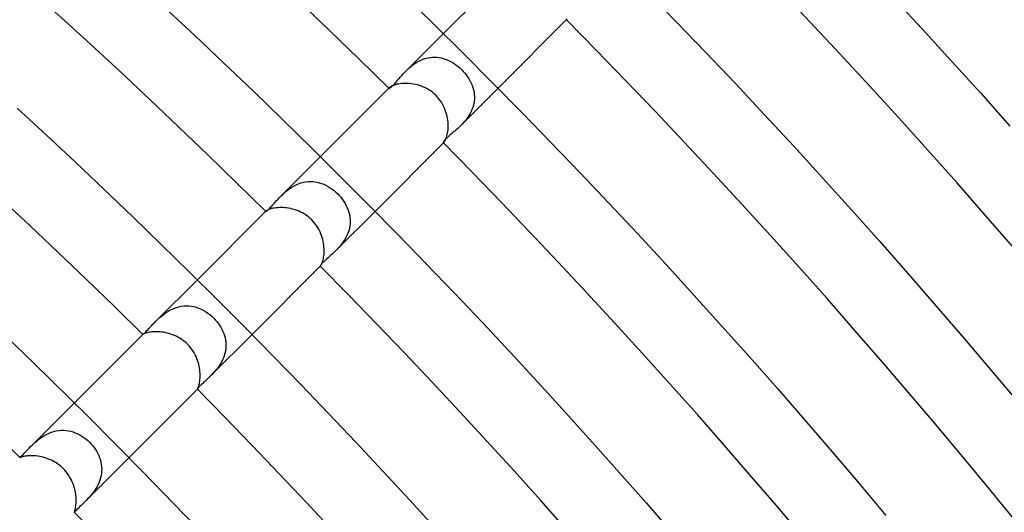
# Model space of a CAD drawing. Header units: millimetres. Extents: x -535 to 535, y -535 to 535.
# Tile 88 of 106: x 227 to 278, y 227 to 252. Entities that reach past the tile are written whole.
import ezdxf

# ---------------------------------------------------------------- set-up
doc = ezdxf.new("R2010")
doc.units = ezdxf.units.MM
doc.layers.add('HIDDEN', color=7, linetype='Continuous')
doc.layers.add('THICK', color=7, linetype='Continuous')

msp = doc.modelspace()

# ---------------------------------------------------------------- linework, layer by layer
at = {"layer": 'HIDDEN'}
for p, q in [((246.97, 249.798), (248.898, 251.726)), ((247.304, 250.093), (247.398, 250.161)), ((247.398, 250.161), (247.494, 250.224)), ((247.494, 250.224), (247.593, 250.283)), ((247.593, 250.283), (247.695, 250.335)), ((247.695, 250.335), (247.799, 250.381)), ((247.799, 250.381), (247.906, 250.421)), ((247.906, 250.421), (248.015, 250.453)), ((248.015, 250.453), (248.125, 250.478)), ((248.125, 250.478), (248.234, 250.495)), ((248.234, 250.495), (248.344, 250.505)), ((248.344, 250.505), (248.455, 250.506)), ((248.455, 250.506), (248.565, 250.501)), ((248.565, 250.501), (248.674, 250.487)), ((248.674, 250.487), (248.783, 250.467)), ((248.783, 250.467), (248.889, 250.44)), ((248.889, 250.44), (248.995, 250.406)), ((248.995, 250.406), (249.099, 250.366)), ((249.099, 250.366), (249.201, 250.32)), ((249.201, 250.32), (249.302, 250.268)), ((249.302, 250.268), (249.4, 250.21)), ((249.4, 250.21), (249.496, 250.147)), ((249.496, 250.147), (249.589, 250.08)), ((246.745, 249.558), (246.817, 249.638)), ((246.817, 249.638), (246.891, 249.718)), ((246.891, 249.718), (246.97, 249.798)), ((246.97, 249.798), (247.048, 249.874)), ((247.048, 249.874), (247.13, 249.949)), ((247.13, 249.949), (247.215, 250.023)), ((247.215, 250.023), (247.304, 250.093)), ((249.589, 250.08), (249.68, 250.008)), ((249.68, 250.008), (249.767, 249.931)), ((249.767, 249.931), (249.851, 249.851)), ((249.851, 249.851), (249.932, 249.766)), ((249.932, 249.766), (250.009, 249.678)), ((250.009, 249.678), (250.081, 249.587)), ((246.329, 249.082), (246.378, 249.135)), ((246.378, 249.135), (246.431, 249.195)), ((246.431, 249.195), (246.488, 249.26)), ((246.488, 249.26), (246.548, 249.33)), ((246.548, 249.33), (246.611, 249.403)), ((246.611, 249.403), (246.676, 249.479)), ((246.676, 249.479), (246.745, 249.558)), ((250.081, 249.587), (250.149, 249.493)), ((250.149, 249.493), (250.212, 249.397)), ((250.212, 249.397), (250.27, 249.298)), ((250.27, 249.298), (250.322, 249.197)), ((250.322, 249.197), (250.368, 249.094)), ((246.078, 248.902), (246.076, 248.896)), ((246.076, 248.896), (246.076, 248.892)), ((246.076, 248.892), (246.077, 248.889)), ((246.077, 248.889), (246.085, 248.887)), ((246.082, 248.908), (246.078, 248.902)), ((246.087, 248.915), (246.082, 248.908)), ((246.085, 248.887), (246.098, 248.89)), ((246.095, 248.923), (246.087, 248.915)), ((246.098, 248.89), (246.116, 248.898)), ((246.116, 248.898), (246.14, 248.912)), ((246.14, 248.912), (246.169, 248.932)), ((246.169, 248.932), (246.202, 248.96)), ((246.202, 248.96), (246.241, 248.994)), ((246.241, 248.994), (246.283, 249.035)), ((246.283, 249.035), (246.329, 249.082)), ((249.798, 246.97), (251.726, 248.898)), ((250.368, 249.094), (250.408, 248.99)), ((250.408, 248.99), (250.441, 248.884)), ((250.441, 248.884), (250.468, 248.777)), ((250.468, 248.777), (250.488, 248.668)), ((250.488, 248.668), (250.501, 248.559)), ((250.477, 248.117), (250.451, 248.008)), ((250.494, 248.228), (250.477, 248.117)), ((250.504, 248.339), (250.494, 248.228)), ((250.501, 248.559), (250.506, 248.449)), ((250.506, 248.449), (250.504, 248.339)), ((250.333, 247.69), (250.28, 247.588)), ((250.379, 247.795), (250.333, 247.69)), ((250.419, 247.901), (250.379, 247.795)), ((250.451, 248.008), (250.419, 247.901)), ((249.948, 247.128), (249.873, 247.047)), ((250.021, 247.213), (249.948, 247.128)), ((250.091, 247.302), (250.021, 247.213)), ((250.158, 247.394), (250.091, 247.302)), ((250.221, 247.489), (250.158, 247.394)), ((250.28, 247.588), (250.221, 247.489)), ((249.413, 246.619), (249.341, 246.557)), ((249.487, 246.683), (249.413, 246.619)), ((249.563, 246.75), (249.487, 246.683)), ((249.64, 246.819), (249.563, 246.75)), ((249.719, 246.892), (249.64, 246.819)), ((249.797, 246.969), (249.719, 246.892)), ((249.873, 247.047), (249.797, 246.969)), ((248.89, 246.099), (248.887, 246.085)), ((248.887, 246.085), (248.889, 246.077)), ((248.889, 246.077), (248.892, 246.076)), ((248.899, 246.119), (248.89, 246.099)), ((248.892, 246.076), (248.897, 246.076)), ((248.897, 246.076), (248.902, 246.078)), ((248.915, 246.144), (248.899, 246.119)), ((248.902, 246.078), (248.908, 246.082)), ((248.908, 246.082), (248.915, 246.087)), ((248.937, 246.174), (248.915, 246.144)), ((248.915, 246.087), (248.923, 246.095)), ((248.965, 246.209), (248.937, 246.174)), ((249.001, 246.248), (248.965, 246.209)), ((249.043, 246.291), (249.001, 246.248)), ((249.091, 246.338), (249.043, 246.291)), ((249.146, 246.389), (249.091, 246.338)), ((249.207, 246.442), (249.146, 246.389)), ((249.272, 246.499), (249.207, 246.442)), ((249.341, 246.557), (249.272, 246.499)), ((240.503, 243.331), (242.534, 245.362)), ((241.517, 244), (241.636, 244.033)), ((241.636, 244.033), (241.757, 244.058)), ((241.757, 244.058), (241.879, 244.073)), ((241.879, 244.073), (242, 244.079)), ((242, 244.079), (242.121, 244.076)), ((242.121, 244.076), (242.242, 244.064)), ((242.242, 244.064), (242.361, 244.043)), ((242.361, 244.043), (242.48, 244.014)), ((240.674, 243.493), (240.765, 243.572)), ((240.765, 243.572), (240.861, 243.648)), ((240.861, 243.648), (240.96, 243.721)), ((240.96, 243.721), (241.065, 243.789)), ((241.065, 243.789), (241.173, 243.853)), ((241.173, 243.853), (241.286, 243.91)), ((241.286, 243.91), (241.4, 243.959)), ((241.4, 243.959), (241.517, 244)), ((242.48, 244.014), (242.596, 243.977)), ((242.596, 243.977), (242.711, 243.932)), ((242.711, 243.932), (242.823, 243.88)), ((242.823, 243.88), (242.933, 243.821)), ((242.933, 243.821), (243.04, 243.755)), ((243.04, 243.755), (243.144, 243.683)), ((243.144, 243.683), (243.244, 243.605)), ((243.244, 243.605), (243.341, 243.522)), ((243.341, 243.522), (243.434, 243.434)), ((240.202, 243.009), (240.272, 243.087)), ((240.272, 243.087), (240.345, 243.167)), ((240.345, 243.167), (240.422, 243.249)), ((240.422, 243.249), (240.503, 243.331)), ((240.503, 243.331), (240.586, 243.413)), ((240.586, 243.413), (240.674, 243.493)), ((243.434, 243.434), (243.521, 243.342)), ((243.521, 243.342), (243.604, 243.246)), ((243.604, 243.246), (243.681, 243.146)), ((243.681, 243.146), (243.753, 243.042)), ((243.753, 243.042), (243.819, 242.936)), ((239.708, 242.535), (239.707, 242.533)), ((239.707, 242.533), (239.707, 242.532)), ((239.707, 242.532), (239.708, 242.531)), ((239.709, 242.537), (239.708, 242.535)), ((239.708, 242.531), (239.713, 242.531)), ((239.711, 242.54), (239.709, 242.537)), ((239.714, 242.542), (239.711, 242.54)), ((239.713, 242.531), (239.725, 242.535)), ((239.725, 242.535), (239.742, 242.545)), ((239.742, 242.545), (239.765, 242.561)), ((239.765, 242.561), (239.794, 242.584)), ((239.794, 242.584), (239.829, 242.613)), ((239.829, 242.613), (239.869, 242.65)), ((239.869, 242.65), (239.914, 242.694)), ((239.914, 242.694), (239.963, 242.745)), ((239.963, 242.745), (240.016, 242.803)), ((240.016, 242.803), (240.074, 242.866)), ((240.074, 242.866), (240.136, 242.935)), ((240.136, 242.935), (240.202, 243.009)), ((243.331, 240.503), (245.362, 242.534)), ((243.819, 242.936), (243.878, 242.826)), ((243.878, 242.826), (243.93, 242.714)), ((243.93, 242.714), (243.975, 242.6)), ((243.975, 242.6), (244.013, 242.484)), ((244.013, 242.484), (244.042, 242.366)), ((244.042, 242.366), (244.063, 242.246)), ((244.063, 242.246), (244.076, 242.125)), ((244.079, 242.003), (244.073, 241.882)), ((244.076, 242.125), (244.079, 242.003)), ((244.001, 241.52), (243.96, 241.401)), ((244.034, 241.64), (244.001, 241.52)), ((244.058, 241.76), (244.034, 241.64)), ((244.073, 241.882), (244.058, 241.76)), ((243.79, 241.066), (243.721, 240.961)), ((243.853, 241.175), (243.79, 241.066)), ((243.91, 241.286), (243.853, 241.175)), ((243.96, 241.401), (243.91, 241.286)), ((243.331, 240.502), (243.247, 240.42)), ((243.412, 240.585), (243.331, 240.502)), ((243.492, 240.673), (243.412, 240.585)), ((243.571, 240.764), (243.492, 240.673)), ((243.648, 240.86), (243.571, 240.764)), ((243.721, 240.961), (243.648, 240.86)), ((242.746, 239.963), (242.696, 239.915)), ((242.803, 240.016), (242.746, 239.963)), ((242.865, 240.073), (242.803, 240.016)), ((242.934, 240.135), (242.865, 240.073)), ((243.007, 240.2), (242.934, 240.135)), ((243.084, 240.269), (243.007, 240.2)), ((243.164, 240.342), (243.084, 240.269)), ((243.247, 240.42), (243.164, 240.342)), ((242.536, 239.725), (242.531, 239.713)), ((242.531, 239.713), (242.531, 239.708)), ((242.531, 239.708), (242.532, 239.707)), ((242.532, 239.707), (242.533, 239.707)), ((242.533, 239.707), (242.535, 239.708)), ((242.535, 239.708), (242.537, 239.709)), ((242.546, 239.743), (242.536, 239.725)), ((242.537, 239.709), (242.54, 239.711)), ((242.54, 239.711), (242.542, 239.714)), ((242.562, 239.766), (242.546, 239.743)), ((242.585, 239.796), (242.562, 239.766)), ((242.615, 239.83), (242.585, 239.796)), ((242.652, 239.87), (242.615, 239.83)), ((242.696, 239.915), (242.652, 239.87)), ((234.028, 236.856), (236.169, 238.998)), ((234.719, 237.403), (234.837, 237.465)), ((234.837, 237.465), (234.959, 237.519)), ((234.959, 237.519), (235.084, 237.565)), ((235.084, 237.565), (235.211, 237.601)), ((235.211, 237.601), (235.339, 237.628)), ((235.339, 237.628), (235.469, 237.644)), ((235.469, 237.644), (235.6, 237.65)), ((235.6, 237.65), (235.73, 237.646)), ((235.73, 237.646), (235.859, 237.631)), ((235.859, 237.631), (235.987, 237.607)), ((235.987, 237.607), (236.113, 237.574)), ((236.113, 237.574), (236.237, 237.531)), ((236.237, 237.531), (236.359, 237.48)), ((236.359, 237.48), (236.477, 237.42)), ((236.477, 237.42), (236.592, 237.353)), ((234.028, 236.857), (234.112, 236.939)), ((234.112, 236.939), (234.2, 237.021)), ((234.2, 237.021), (234.294, 237.103)), ((234.294, 237.103), (234.393, 237.184)), ((234.393, 237.184), (234.498, 237.262)), ((234.498, 237.262), (234.606, 237.335)), ((234.606, 237.335), (234.719, 237.403)), ((236.592, 237.353), (236.704, 237.279)), ((236.704, 237.279), (236.812, 237.197)), ((236.812, 237.197), (236.916, 237.109)), ((236.916, 237.109), (237.015, 237.015)), ((237.015, 237.015), (237.099, 236.928)), ((237.099, 236.928), (237.177, 236.837)), ((233.546, 236.349), (233.603, 236.407)), ((233.603, 236.407), (233.663, 236.472)), ((233.663, 236.472), (233.728, 236.541)), ((233.728, 236.541), (233.797, 236.616)), ((233.797, 236.616), (233.87, 236.694)), ((233.87, 236.694), (233.947, 236.774)), ((233.947, 236.774), (234.028, 236.857)), ((237.177, 236.837), (237.251, 236.742)), ((237.251, 236.742), (237.32, 236.643)), ((237.32, 236.643), (237.383, 236.542)), ((237.383, 236.542), (237.441, 236.438)), ((237.441, 236.438), (237.492, 236.331)), ((233.341, 236.169), (233.346, 236.172)), ((233.341, 236.17), (233.341, 236.17)), ((233.341, 236.17), (233.341, 236.17)), ((233.341, 236.17), (233.341, 236.17)), ((233.341, 236.17), (233.341, 236.169)), ((233.341, 236.169), (233.341, 236.169)), ((233.341, 236.169), (233.341, 236.169)), ((233.346, 236.172), (233.361, 236.182)), ((233.361, 236.182), (233.383, 236.199)), ((233.383, 236.199), (233.414, 236.224)), ((233.414, 236.224), (233.451, 236.257)), ((233.451, 236.257), (233.496, 236.299)), ((233.496, 236.299), (233.546, 236.349)), ((236.856, 234.028), (238.998, 236.169)), ((237.492, 236.331), (237.536, 236.222)), ((237.536, 236.222), (237.574, 236.112)), ((237.574, 236.112), (237.605, 235.999)), ((237.605, 235.999), (237.627, 235.884)), ((237.627, 235.884), (237.643, 235.769)), ((237.639, 235.42), (237.621, 235.303)), ((237.648, 235.536), (237.639, 235.42)), ((237.643, 235.769), (237.65, 235.653)), ((237.65, 235.653), (237.648, 235.536)), ((237.52, 234.961), (237.472, 234.852)), ((237.561, 235.073), (237.52, 234.961)), ((237.595, 235.187), (237.561, 235.073)), ((237.621, 235.303), (237.595, 235.187)), ((237.153, 234.354), (237.079, 234.266)), ((237.224, 234.446), (237.153, 234.354)), ((237.292, 234.542), (237.224, 234.446)), ((237.357, 234.641), (237.292, 234.542)), ((237.417, 234.745), (237.357, 234.641)), ((237.472, 234.852), (237.417, 234.745)), ((236.71, 233.886), (236.639, 233.82)), ((236.782, 233.955), (236.71, 233.886)), ((236.857, 234.028), (236.782, 233.955)), ((236.93, 234.103), (236.857, 234.028)), ((237.005, 234.183), (236.93, 234.103)), ((237.079, 234.266), (237.005, 234.183)), ((236.171, 233.345), (236.169, 233.341)), ((236.169, 233.341), (236.169, 233.341)), ((236.169, 233.341), (236.169, 233.341)), ((236.169, 233.341), (236.17, 233.341)), ((236.17, 233.341), (236.17, 233.341)), ((236.17, 233.341), (236.17, 233.341)), ((236.17, 233.341), (236.17, 233.341)), ((236.177, 233.355), (236.171, 233.345)), ((236.189, 233.371), (236.177, 233.355)), ((236.206, 233.393), (236.189, 233.371)), ((236.229, 233.42), (236.206, 233.393)), ((236.259, 233.454), (236.229, 233.42)), ((236.296, 233.493), (236.259, 233.454)), ((236.34, 233.538), (236.296, 233.493)), ((236.391, 233.587), (236.34, 233.538)), ((236.447, 233.64), (236.391, 233.587)), ((236.507, 233.697), (236.447, 233.64)), ((236.572, 233.757), (236.507, 233.697)), ((236.639, 233.82), (236.572, 233.757)), ((227.54, 230.368), (229.805, 232.634)), ((227.967, 230.751), (228.066, 230.824)), ((228.066, 230.824), (228.17, 230.894)), ((228.17, 230.894), (228.279, 230.96)), ((228.279, 230.96), (228.391, 231.02)), ((228.391, 231.02), (228.506, 231.073)), ((228.506, 231.073), (228.625, 231.119)), ((228.625, 231.119), (228.747, 231.158)), ((228.747, 231.158), (228.871, 231.187)), ((228.871, 231.187), (228.996, 231.207)), ((228.996, 231.207), (229.121, 231.218)), ((229.121, 231.218), (229.246, 231.219)), ((229.246, 231.219), (229.371, 231.211)), ((229.371, 231.211), (229.495, 231.194)), ((229.495, 231.194), (229.617, 231.168)), ((229.617, 231.168), (229.738, 231.133)), ((229.738, 231.133), (229.856, 231.09)), ((229.856, 231.09), (229.972, 231.04)), ((229.972, 231.04), (230.085, 230.982)), ((230.085, 230.982), (230.195, 230.917)), ((230.195, 230.917), (230.301, 230.845)), ((230.301, 230.845), (230.403, 230.767)), ((227.385, 230.21), (227.461, 230.288)), ((227.461, 230.288), (227.541, 230.37)), ((227.541, 230.37), (227.618, 230.445)), ((227.618, 230.445), (227.699, 230.522)), ((227.699, 230.522), (227.784, 230.599)), ((227.784, 230.599), (227.873, 230.675)), ((227.873, 230.675), (227.967, 230.751)), ((230.403, 230.767), (230.502, 230.684)), ((230.502, 230.684), (230.595, 230.595)), ((230.595, 230.595), (230.679, 230.507)), ((230.679, 230.507), (230.758, 230.415)), ((230.758, 230.415), (230.832, 230.319)), ((230.832, 230.319), (230.901, 230.22)), ((226.978, 229.806), (226.979, 229.807)), ((226.978, 229.805), (226.978, 229.806)), ((226.978, 229.804), (226.978, 229.805)), ((226.978, 229.805), (226.978, 229.805)), ((226.979, 229.807), (226.98, 229.809)), ((226.98, 229.809), (226.982, 229.81)), ((226.982, 229.81), (226.995, 229.823)), ((226.995, 229.823), (227.018, 229.843)), ((227.018, 229.843), (227.049, 229.871)), ((227.049, 229.871), (227.088, 229.908)), ((227.088, 229.908), (227.134, 229.953)), ((227.134, 229.953), (227.188, 230.006)), ((227.188, 230.006), (227.248, 230.067)), ((227.248, 230.067), (227.314, 230.136)), ((227.314, 230.136), (227.385, 230.21)), ((230.368, 227.54), (232.634, 229.805)), ((230.901, 230.22), (230.963, 230.118)), ((230.963, 230.118), (231.02, 230.013)), ((231.02, 230.013), (231.07, 229.905)), ((231.07, 229.905), (231.114, 229.795)), ((231.114, 229.795), (231.15, 229.683)), ((231.15, 229.683), (231.179, 229.57)), ((231.179, 229.57), (231.201, 229.455)), ((231.201, 229.455), (231.214, 229.339)), ((231.214, 229.339), (231.22, 229.222)), ((231.16, 228.756), (231.125, 228.642)), ((231.187, 228.871), (231.16, 228.756)), ((231.206, 228.987), (231.187, 228.871)), ((231.217, 229.104), (231.206, 228.987)), ((231.22, 229.222), (231.217, 229.104)), ((230.981, 228.316), (230.922, 228.215)), ((231.035, 228.422), (230.981, 228.316)), ((231.083, 228.53), (231.035, 228.422)), ((231.125, 228.642), (231.083, 228.53)), ((230.581, 227.764), (230.51, 227.686)), ((230.652, 227.845), (230.581, 227.764)), ((230.722, 227.931), (230.652, 227.845)), ((230.791, 228.021), (230.722, 227.931)), ((230.858, 228.116), (230.791, 228.021)), ((230.922, 228.215), (230.858, 228.116)), ((230.089, 227.269), (230.03, 227.211)), ((230.153, 227.331), (230.089, 227.269)), ((230.222, 227.397), (230.153, 227.331)), ((230.295, 227.467), (230.222, 227.397)), ((230.37, 227.541), (230.295, 227.467)), ((230.439, 227.612), (230.37, 227.541)), ((230.51, 227.686), (230.439, 227.612)), ((229.805, 226.978), (229.804, 226.978)), ((229.806, 226.978), (229.805, 226.978)), ((229.807, 226.979), (229.806, 226.978)), ((229.806, 226.978), (229.806, 226.978)), ((229.809, 226.98), (229.807, 226.979)), ((229.81, 226.982), (229.809, 226.98)), ((229.821, 226.994), (229.81, 226.982)), ((229.839, 227.013), (229.821, 226.994)), ((229.863, 227.04), (229.839, 227.013)), ((229.894, 227.074), (229.863, 227.04)), ((229.933, 227.114), (229.894, 227.074)), ((229.978, 227.16), (229.933, 227.114)), ((230.03, 227.211), (229.978, 227.16))]:
    msp.add_line(p, q, dxfattribs=at)
at = {"layer": 'THICK'}
for p, q in [((248.898, 251.726), (252.482, 255.31)), ((246.857, 253.728), (248.4, 252.217)), ((259.405, 253.925), (260.949, 252.338)), ((272.107, 253.657), (273.649, 251.993)), ((234.476, 253.073), (236.015, 251.638)), ((248.4, 252.217), (249.934, 250.697)), ((251.726, 248.898), (255.31, 252.482)), ((260.949, 252.338), (262.484, 250.741)), ((273.649, 251.993), (275.181, 250.319)), ((236.015, 251.638), (237.546, 250.194)), ((249.934, 250.697), (251.458, 249.168)), ((262.484, 250.741), (264.008, 249.136)), ((237.546, 250.194), (239.068, 248.74)), ((275.181, 250.319), (276.703, 248.635)), ((246.658, 249.129), (246.575, 249.116)), ((246.746, 249.139), (246.658, 249.129)), ((246.839, 249.146), (246.746, 249.139)), ((246.935, 249.148), (246.839, 249.146)), ((247.035, 249.147), (246.935, 249.148)), ((247.136, 249.14), (247.035, 249.147)), ((247.24, 249.13), (247.136, 249.14)), ((247.345, 249.114), (247.24, 249.13)), ((251.458, 249.168), (252.974, 247.629)), ((264.008, 249.136), (265.523, 247.52)), ((239.068, 248.74), (240.581, 247.277)), ((242.534, 245.362), (246.095, 248.923)), ((246.112, 248.939), (246.095, 248.923)), ((246.137, 248.957), (246.112, 248.939)), ((246.168, 248.977), (246.137, 248.957)), ((246.206, 248.998), (246.168, 248.977)), ((246.25, 249.019), (246.206, 248.998)), ((246.302, 249.041), (246.25, 249.019)), ((246.36, 249.062), (246.302, 249.041)), ((246.426, 249.081), (246.36, 249.062)), ((246.497, 249.1), (246.426, 249.081)), ((246.575, 249.116), (246.497, 249.1)), ((247.451, 249.093), (247.345, 249.114)), ((247.557, 249.068), (247.451, 249.093)), ((247.662, 249.037), (247.557, 249.068)), ((247.767, 249), (247.662, 249.037)), ((247.87, 248.959), (247.767, 249)), ((247.971, 248.912), (247.87, 248.959)), ((248.071, 248.86), (247.971, 248.912)), ((248.167, 248.802), (248.071, 248.86)), ((248.261, 248.739), (248.167, 248.802)), ((248.351, 248.671), (248.261, 248.739)), ((248.438, 248.598), (248.351, 248.671)), ((276.703, 248.635), (278.214, 246.943)), ((248.52, 248.52), (248.438, 248.598)), ((248.597, 248.439), (248.52, 248.52)), ((248.67, 248.353), (248.597, 248.439)), ((248.738, 248.263), (248.67, 248.353)), ((248.8, 248.17), (248.738, 248.263)), ((248.858, 248.074), (248.8, 248.17)), ((226.851, 247.86), (228.359, 246.471)), ((248.91, 247.975), (248.858, 248.074)), ((248.957, 247.874), (248.91, 247.975)), ((248.999, 247.771), (248.957, 247.874)), ((249.035, 247.667), (248.999, 247.771)), ((249.066, 247.562), (249.035, 247.667)), ((252.974, 247.629), (254.48, 246.082)), ((240.581, 247.277), (242.085, 245.805)), ((249.092, 247.456), (249.066, 247.562)), ((249.113, 247.351), (249.092, 247.456)), ((249.129, 247.246), (249.113, 247.351)), ((249.14, 247.142), (249.129, 247.246)), ((249.146, 247.04), (249.14, 247.142)), ((265.523, 247.52), (267.028, 245.896)), ((249.1, 246.5), (249.116, 246.579)), ((249.116, 246.579), (249.13, 246.663)), ((249.13, 246.663), (249.139, 246.752)), ((249.139, 246.752), (249.146, 246.844)), ((249.148, 246.94), (249.146, 247.04)), ((249.146, 246.844), (249.148, 246.94)), ((228.359, 246.471), (229.858, 245.074)), ((245.362, 242.534), (248.923, 246.095)), ((248.923, 246.095), (248.939, 246.113)), ((248.939, 246.113), (248.957, 246.137)), ((248.957, 246.137), (248.977, 246.168)), ((248.977, 246.168), (248.998, 246.206)), ((248.998, 246.206), (249.02, 246.252)), ((249.02, 246.252), (249.042, 246.304)), ((249.042, 246.304), (249.063, 246.363)), ((249.063, 246.363), (249.082, 246.429)), ((249.082, 246.429), (249.1, 246.5)), ((254.48, 246.082), (255.976, 244.525)), ((242.085, 245.805), (243.58, 244.324)), ((267.028, 245.896), (268.523, 244.263)), ((229.858, 245.074), (231.349, 243.667)), ((243.58, 244.324), (245.065, 242.833)), ((255.976, 244.525), (257.463, 242.959)), ((268.523, 244.263), (270.008, 242.62)), ((231.349, 243.667), (232.831, 242.251)), ((236.169, 238.998), (239.714, 242.542)), ((239.725, 242.552), (239.714, 242.542)), ((239.742, 242.564), (239.725, 242.552)), ((239.764, 242.578), (239.742, 242.564)), ((239.793, 242.593), (239.764, 242.578)), ((239.828, 242.61), (239.793, 242.593)), ((239.869, 242.627), (239.828, 242.61)), ((239.916, 242.644), (239.869, 242.627)), ((239.97, 242.661), (239.916, 242.644)), ((240.031, 242.677), (239.97, 242.661)), ((240.097, 242.692), (240.031, 242.677)), ((240.168, 242.705), (240.097, 242.692)), ((240.245, 242.716), (240.168, 242.705)), ((240.326, 242.724), (240.245, 242.716)), ((240.412, 242.729), (240.326, 242.724)), ((240.502, 242.73), (240.412, 242.729)), ((240.595, 242.728), (240.502, 242.73)), ((240.689, 242.722), (240.595, 242.728)), ((240.786, 242.712), (240.689, 242.722)), ((240.885, 242.697), (240.786, 242.712)), ((240.984, 242.678), (240.885, 242.697)), ((241.084, 242.655), (240.984, 242.678)), ((241.184, 242.627), (241.084, 242.655)), ((241.283, 242.594), (241.184, 242.627)), ((241.381, 242.556), (241.283, 242.594)), ((241.478, 242.514), (241.381, 242.556)), ((241.574, 242.467), (241.478, 242.514)), ((245.065, 242.833), (246.542, 241.334)), ((257.463, 242.959), (258.94, 241.384)), ((270.008, 242.62), (271.483, 240.968)), ((232.831, 242.251), (234.305, 240.826)), ((241.667, 242.415), (241.574, 242.467)), ((241.758, 242.359), (241.667, 242.415)), ((241.846, 242.298), (241.758, 242.359)), ((241.93, 242.233), (241.846, 242.298)), ((242.012, 242.163), (241.93, 242.233)), ((242.089, 242.089), (242.012, 242.163)), ((242.164, 242.011), (242.089, 242.089)), ((242.234, 241.929), (242.164, 242.011)), ((242.3, 241.843), (242.234, 241.929)), ((242.361, 241.755), (242.3, 241.843)), ((242.417, 241.664), (242.361, 241.755)), ((242.469, 241.57), (242.417, 241.664)), ((242.516, 241.475), (242.469, 241.57)), ((242.558, 241.378), (242.516, 241.475)), ((242.595, 241.279), (242.558, 241.378)), ((242.628, 241.179), (242.595, 241.279)), ((242.656, 241.079), (242.628, 241.179)), ((242.679, 240.98), (242.656, 241.079)), ((242.698, 240.88), (242.679, 240.98)), ((246.542, 241.334), (248.01, 239.825)), ((258.94, 241.384), (260.408, 239.799)), ((234.305, 240.826), (235.769, 239.393)), ((242.712, 240.782), (242.698, 240.88)), ((242.722, 240.685), (242.712, 240.782)), ((242.728, 240.59), (242.722, 240.685)), ((242.73, 240.497), (242.728, 240.59)), ((242.728, 240.408), (242.73, 240.497)), ((271.483, 240.968), (272.948, 239.308)), ((242.644, 239.915), (242.661, 239.969)), ((242.661, 239.969), (242.677, 240.028)), ((242.677, 240.028), (242.692, 240.094)), ((242.692, 240.094), (242.705, 240.166)), ((242.705, 240.166), (242.715, 240.242)), ((242.715, 240.242), (242.723, 240.323)), ((242.723, 240.323), (242.728, 240.408)), ((238.998, 236.169), (242.542, 239.714)), ((242.542, 239.714), (242.552, 239.725)), ((242.552, 239.725), (242.564, 239.741)), ((242.564, 239.741), (242.578, 239.764)), ((242.578, 239.764), (242.593, 239.792)), ((242.593, 239.792), (242.609, 239.827)), ((242.609, 239.827), (242.627, 239.868)), ((242.627, 239.868), (242.644, 239.915)), ((248.01, 239.825), (249.468, 238.308)), ((260.408, 239.799), (261.866, 238.206)), ((235.769, 239.393), (237.225, 237.95)), ((272.948, 239.308), (274.403, 237.638)), ((237.225, 237.95), (238.672, 236.498)), ((249.468, 238.308), (250.917, 236.782)), ((261.866, 238.206), (263.314, 236.605)), ((224.828, 237.448), (227.692, 234.703)), ((274.403, 237.638), (275.848, 235.96)), ((238.672, 236.498), (240.111, 235.038)), ((250.917, 236.782), (252.357, 235.247)), ((263.314, 236.605), (264.752, 234.994)), ((229.805, 232.634), (233.341, 236.17)), ((233.345, 236.173), (233.341, 236.17)), ((233.354, 236.178), (233.345, 236.173)), ((233.368, 236.186), (233.354, 236.178)), ((233.388, 236.196), (233.368, 236.186)), ((233.413, 236.207), (233.388, 236.196)), ((233.444, 236.219), (233.413, 236.207)), ((233.481, 236.232), (233.444, 236.219)), ((233.523, 236.246), (233.481, 236.232)), ((233.572, 236.259), (233.523, 236.246)), ((233.626, 236.272), (233.572, 236.259)), ((233.686, 236.284), (233.626, 236.272)), ((233.751, 236.295), (233.686, 236.284)), ((233.822, 236.303), (233.751, 236.295)), ((233.897, 236.31), (233.822, 236.303)), ((233.976, 236.313), (233.897, 236.31)), ((234.059, 236.314), (233.976, 236.313)), ((234.146, 236.312), (234.059, 236.314)), ((234.234, 236.306), (234.146, 236.312)), ((234.325, 236.297), (234.234, 236.306)), ((234.418, 236.284), (234.325, 236.297)), ((234.512, 236.266), (234.418, 236.284)), ((234.607, 236.245), (234.512, 236.266)), ((234.702, 236.22), (234.607, 236.245)), ((234.797, 236.19), (234.702, 236.22)), ((234.892, 236.156), (234.797, 236.19)), ((234.985, 236.118), (234.892, 236.156)), ((235.078, 236.075), (234.985, 236.118)), ((235.168, 236.028), (235.078, 236.075)), ((235.257, 235.977), (235.168, 236.028)), ((235.343, 235.921), (235.257, 235.977)), ((235.427, 235.862), (235.343, 235.921)), ((275.848, 235.96), (277.282, 234.273)), ((235.508, 235.799), (235.427, 235.862)), ((235.586, 235.731), (235.508, 235.799)), ((235.66, 235.66), (235.586, 235.731)), ((235.739, 235.578), (235.66, 235.66)), ((235.812, 235.491), (235.739, 235.578)), ((235.881, 235.401), (235.812, 235.491)), ((235.945, 235.308), (235.881, 235.401)), ((236.002, 235.214), (235.945, 235.308)), ((236.054, 235.118), (236.002, 235.214)), ((236.101, 235.022), (236.054, 235.118)), ((236.143, 234.925), (236.101, 235.022)), ((236.18, 234.827), (236.143, 234.925)), ((240.111, 235.038), (241.54, 233.569)), ((252.357, 235.247), (253.787, 233.703)), ((264.752, 234.994), (266.181, 233.375)), ((227.692, 234.703), (230.522, 231.924)), ((236.211, 234.73), (236.18, 234.827)), ((236.238, 234.633), (236.211, 234.73)), ((236.261, 234.537), (236.238, 234.633)), ((236.28, 234.442), (236.261, 234.537)), ((236.294, 234.347), (236.28, 234.442)), ((236.304, 234.255), (236.294, 234.347)), ((236.311, 234.164), (236.304, 234.255)), ((236.304, 233.834), (236.31, 233.91)), ((236.31, 233.91), (236.314, 233.99)), ((236.314, 234.075), (236.311, 234.164)), ((236.314, 233.99), (236.314, 234.075)), ((277.282, 234.273), (278.706, 232.577)), ((232.634, 229.805), (236.17, 233.342)), ((236.17, 233.341), (236.173, 233.345)), ((236.173, 233.345), (236.179, 233.355)), ((236.179, 233.355), (236.187, 233.369)), ((236.187, 233.369), (236.196, 233.39)), ((236.196, 233.39), (236.208, 233.416)), ((236.208, 233.416), (236.22, 233.447)), ((236.22, 233.447), (236.234, 233.485)), ((236.234, 233.485), (236.247, 233.528)), ((236.247, 233.528), (236.261, 233.578)), ((236.261, 233.578), (236.274, 233.633)), ((236.274, 233.633), (236.286, 233.695)), ((236.286, 233.695), (236.296, 233.762)), ((236.296, 233.762), (236.304, 233.834)), ((241.54, 233.569), (242.96, 232.091)), ((253.787, 233.703), (255.208, 232.15)), ((266.181, 233.375), (267.6, 231.747)), ((230.522, 231.924), (233.318, 229.111)), ((242.96, 232.091), (244.371, 230.605)), ((255.208, 232.15), (256.62, 230.589)), ((267.6, 231.747), (269.008, 230.11)), ((244.371, 230.605), (245.774, 229.11)), ((256.62, 230.589), (258.021, 229.02)), ((226.982, 229.804), (226.978, 229.804)), ((226.99, 229.807), (226.982, 229.804)), ((227.004, 229.811), (226.99, 229.807)), ((227.022, 229.818), (227.004, 229.811)), ((227.046, 229.826), (227.022, 229.818)), ((227.076, 229.834), (227.046, 229.826)), ((227.111, 229.844), (227.076, 229.834)), ((227.152, 229.854), (227.111, 229.844)), ((227.198, 229.864), (227.152, 229.854)), ((227.25, 229.874), (227.198, 229.864)), ((227.307, 229.883), (227.25, 229.874)), ((227.37, 229.89), (227.307, 229.883)), ((227.437, 229.896), (227.37, 229.89)), ((227.51, 229.9), (227.437, 229.896)), ((227.587, 229.901), (227.51, 229.9)), ((227.666, 229.9), (227.587, 229.901)), ((227.749, 229.895), (227.666, 229.9)), ((227.835, 229.888), (227.749, 229.895)), ((227.924, 229.877), (227.835, 229.888)), ((228.014, 229.862), (227.924, 229.877)), ((228.106, 229.843), (228.014, 229.862)), ((228.198, 229.821), (228.106, 229.843)), ((228.291, 229.794), (228.198, 229.821)), ((228.383, 229.764), (228.291, 229.794)), ((269.008, 230.11), (270.407, 228.465)), ((228.475, 229.729), (228.383, 229.764)), ((228.567, 229.69), (228.475, 229.729)), ((228.658, 229.647), (228.567, 229.69)), ((228.747, 229.6), (228.658, 229.647)), ((228.834, 229.549), (228.747, 229.6)), ((228.919, 229.493), (228.834, 229.549)), ((229.002, 229.434), (228.919, 229.493)), ((229.082, 229.371), (229.002, 229.434)), ((229.159, 229.304), (229.082, 229.371)), ((229.233, 229.233), (229.159, 229.304)), ((229.306, 229.156), (229.233, 229.233)), ((229.375, 229.076), (229.306, 229.156)), ((229.44, 228.993), (229.375, 229.076)), ((229.501, 228.907), (229.44, 228.993)), ((229.558, 228.818), (229.501, 228.907)), ((229.61, 228.728), (229.558, 228.818)), ((233.318, 229.111), (236.08, 226.264)), ((245.774, 229.11), (247.167, 227.606)), ((258.021, 229.02), (259.414, 227.441)), ((229.658, 228.636), (229.61, 228.728)), ((229.7, 228.544), (229.658, 228.636)), ((229.738, 228.451), (229.7, 228.544)), ((229.772, 228.359), (229.738, 228.451)), ((229.801, 228.267), (229.772, 228.359)), ((229.827, 228.175), (229.801, 228.267)), ((270.407, 228.465), (271.796, 226.811)), ((229.848, 228.084), (229.827, 228.175)), ((229.865, 227.995), (229.848, 228.084)), ((229.879, 227.907), (229.865, 227.995)), ((229.889, 227.82), (229.879, 227.907)), ((229.896, 227.736), (229.889, 227.82)), ((229.9, 227.654), (229.896, 227.736)), ((229.864, 227.195), (229.873, 227.246)), ((229.873, 227.246), (229.882, 227.303)), ((229.882, 227.303), (229.89, 227.364)), ((229.89, 227.364), (229.895, 227.43)), ((229.895, 227.43), (229.899, 227.5)), ((229.899, 227.5), (229.901, 227.575)), ((229.901, 227.575), (229.9, 227.654)), ((247.167, 227.606), (248.551, 226.094)), ((259.414, 227.441), (260.796, 225.855)), ((229.804, 226.982), (229.807, 226.99)), ((229.804, 226.978), (229.804, 226.982)), ((229.807, 226.99), (229.811, 227.004)), ((229.811, 227.004), (229.818, 227.022)), ((229.818, 227.022), (229.825, 227.046)), ((229.825, 227.046), (229.834, 227.075)), ((229.834, 227.075), (229.844, 227.109)), ((229.844, 227.109), (229.854, 227.149)), ((229.854, 227.149), (229.864, 227.195))]:
    msp.add_line(p, q, dxfattribs=at)
for radius, start, end in [(350, 45.32738, 89.67259), (341, 45.33546, 89.66451), (332, 45.34514, 89.65489), (323, 45.35454, 89.64549), (386, 0.29685, 44.70314), (377, 0.30395, 44.69604), (368, 0.3114, 44.68859), (359, 0.31919, 44.6808), (350, 0.32739, 44.6726), (341, 0.33547, 44.66452), (332, 0.34515, 44.65484), (323, 0.35455, 44.6455)]:
    msp.add_arc((0, 0), radius, start, end, dxfattribs=at)

doc.saveas('drawing.dxf')
